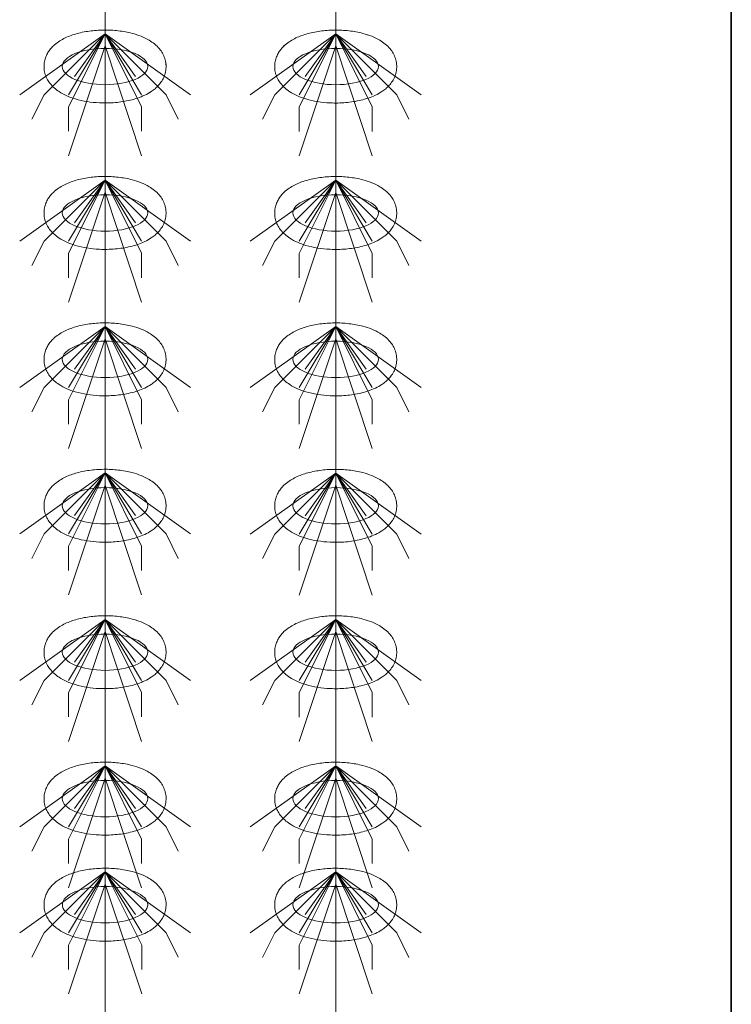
# Model space of a CAD drawing. Header units: metres. Extents: x 703769 to 722343, y 4313031 to 4317457.
# Tile 105 of 256: x 707779.43 to 707782.93, y 4313305.06 to 4313309.9. Entities that reach past the tile are written whole.
import ezdxf

# ---------------------------------------------------------------- set-up
doc = ezdxf.new("R2010")
doc.units = ezdxf.units.M
doc.header["$LTSCALE"] = 0.5
doc.layers.add('粗实线层', color=7, linetype='Continuous', lineweight=35)
doc.layers.add('设备', color=6, linetype='Continuous', lineweight=18)

# ---------------------------------------------------------------- blocks, each defined once
blk = doc.blocks.new('hh_1')
at = {"layer": '设备'}
for p, q in [((-268840, 164960), (-268910, 164910)), ((-268840, 164960), (-268890, 164910)), ((-268840, 164960), (-268870, 164900)), ((-268840, 164960), (-268870, 164910)), ((-268840, 164960), (-268865, 164925)), ((-268840, 164960), (-268790, 164910)), ((-268840, 164960), (-268815, 164925)), ((-268840, 164960), (-268770, 164910)), ((-268840, 164960), (-268810, 164910)), ((-268840, 164960), (-268810, 164900)), ((-268840, 164950), (-268870, 164860)), ((-268840, 164950), (-268810, 164860)), ((-268890, 164910), (-268900, 164890)), ((-268790, 164910), (-268780, 164890)), ((-268870, 164900), (-268870, 164880)), ((-268810, 164900), (-268810, 164880))]:
    blk.add_line(p, q, dxfattribs=at)
blk = doc.blocks.new('dawda')
at = {"color": 7}
blk.add_line((548041.59, 31163.68), (548041.59, 33623.42), dxfattribs=at)
at = {"layer": '设备', "color": 7}
for p, q in [((547528.15, 33373.42), (547528.15, 31373.42)), ((547717.25, 33373.42), (547717.25, 31373.38))]:
    blk.add_line(p, q, dxfattribs=at)
for centre in [(547528.15, 32630.59), (547528.15, 32630.59), (547717.25, 32630.55), (547717.25, 32630.55), (547528.15, 32510.59), (547717.25, 32510.55), (547528.15, 32390.59), (547717.25, 32390.55), (547528.15, 32270.59), (547717.25, 32270.55), (547528.15, 32150.59), (547717.25, 32150.55), (547528.15, 32030.59), (547717.25, 32030.55), (547528.16, 31943.64), (547717.25, 31943.61)]:
    blk.add_ellipse(centre, major_axis=(-35.04, 0), ratio=0.42498, dxfattribs=at)
for points in [[(547478.11, 32630.59), (547478.11, 32631.99), (547478.25, 32633.38), (547478.78, 32636.08), (547479.17, 32637.38), (547480.14, 32639.82), (547480.72, 32640.96), (547482, 32643.08), (547482.7, 32644.06), (547484.17, 32645.86), (547484.95, 32646.69), (547487.07, 32648.72), (547488.45, 32649.82), (547491.31, 32651.78), (547492.79, 32652.65), (547495.84, 32654.21), (547497.41, 32654.91), (547500.63, 32656.17), (547502.29, 32656.73), (547507.57, 32658.28), (547511.34, 32659.06), (547519.09, 32660.14), (547523.07, 32660.43), (547531.07, 32660.52), (547535.07, 32660.32), (547542.9, 32659.42), (547546.72, 32658.72), (547552.88, 32657.11), (547555.31, 32656.32), (547560, 32654.46), (547562.25, 32653.38), (547565.9, 32651.19), (547567.36, 32650.19), (547570.17, 32647.89), (547571.51, 32646.59), (547573.65, 32644.01), (547574.49, 32642.83), (547575.98, 32640.21), (547576.63, 32638.78), (547577.62, 32635.72), (547577.96, 32634.08), (547578.25, 32630.74), (547578.19, 32629.04), (547577.69, 32625.74), (547577.26, 32624.15), (547576.1, 32621.2), (547575.39, 32619.84), (547573.8, 32617.36), (547572.92, 32616.24), (547571.08, 32614.19), (547570.11, 32613.27), (547568.11, 32611.58), (547567.08, 32610.82), (547564.3, 32608.96), (547562.5, 32607.97), (547558.79, 32606.21), (547556.87, 32605.44), (547552.91, 32604.1), (547550.87, 32603.51), (547544.8, 32602.07), (547540.65, 32601.42), (547532.16, 32600.69), (547527.83, 32600.61), (547520.11, 32600.97), (547516.69, 32601.32), (547510.04, 32602.39), (547506.81, 32603.11), (547501.34, 32604.74), (547499.04, 32605.57), (547494.61, 32607.53), (547492.49, 32608.65), (547489.06, 32610.91), (547487.7, 32611.94), (547485.1, 32614.29), (547483.85, 32615.61), (547481.9, 32618.24), (547481.13, 32619.45), (547479.8, 32622.11), (547479.24, 32623.55), (547478.43, 32626.6), (547478.18, 32628.21), (547478.12, 32630.09), (547478.11, 32630.34), (547478.11, 32630.59)], [(547478.12, 32630.59), (547478.12, 32631.99), (547478.26, 32633.38), (547478.79, 32636.08), (547479.18, 32637.38), (547480.15, 32639.82), (547480.72, 32640.96), (547482, 32643.08), (547482.7, 32644.06), (547484.18, 32645.86), (547484.95, 32646.69), (547487.07, 32648.72), (547488.45, 32649.82), (547491.31, 32651.78), (547492.79, 32652.65), (547495.84, 32654.21), (547497.41, 32654.91), (547500.64, 32656.17), (547502.29, 32656.73), (547507.57, 32658.28), (547511.34, 32659.06), (547519.09, 32660.14), (547523.08, 32660.43), (547531.07, 32660.52), (547535.08, 32660.32), (547542.9, 32659.42), (547546.72, 32658.72), (547552.88, 32657.11), (547555.32, 32656.32), (547560, 32654.46), (547562.25, 32653.38), (547565.91, 32651.19), (547567.37, 32650.19), (547570.17, 32647.89), (547571.52, 32646.59), (547573.65, 32644.01), (547574.49, 32642.83), (547575.98, 32640.21), (547576.63, 32638.78), (547577.63, 32635.72), (547577.97, 32634.08), (547578.25, 32630.74), (547578.2, 32629.04), (547577.7, 32625.74), (547577.26, 32624.15), (547576.11, 32621.2), (547575.39, 32619.84), (547573.8, 32617.36), (547572.93, 32616.24), (547571.08, 32614.19), (547570.12, 32613.27), (547568.12, 32611.58), (547567.08, 32610.82), (547564.3, 32608.96), (547562.51, 32607.97), (547558.79, 32606.21), (547556.87, 32605.44), (547552.91, 32604.1), (547550.87, 32603.51), (547544.81, 32602.07), (547540.65, 32601.42), (547532.16, 32600.69), (547527.84, 32600.61), (547520.11, 32600.97), (547516.69, 32601.32), (547510.05, 32602.39), (547506.82, 32603.11), (547501.34, 32604.74), (547499.04, 32605.57), (547494.62, 32607.53), (547492.49, 32608.65), (547489.06, 32610.91), (547487.7, 32611.94), (547485.1, 32614.29), (547483.86, 32615.61), (547481.9, 32618.24), (547481.13, 32619.45), (547479.8, 32622.11), (547479.24, 32623.55), (547478.43, 32626.6), (547478.19, 32628.21), (547478.12, 32630.09), (547478.12, 32630.34), (547478.12, 32630.59)], [(547667.21, 32630.55), (547667.21, 32631.95), (547667.35, 32633.35), (547667.88, 32636.04), (547668.27, 32637.34), (547669.24, 32639.78), (547669.82, 32640.93), (547671.09, 32643.04), (547671.79, 32644.02), (547673.27, 32645.83), (547674.05, 32646.66), (547676.16, 32648.69), (547677.55, 32649.78), (547680.41, 32651.75), (547681.89, 32652.61), (547684.94, 32654.18), (547686.51, 32654.87), (547689.73, 32656.13), (547691.39, 32656.69), (547696.67, 32658.24), (547700.43, 32659.03), (547708.19, 32660.1), (547712.17, 32660.39), (547720.17, 32660.48), (547724.17, 32660.28), (547732, 32659.38), (547735.81, 32658.69), (547741.98, 32657.07), (547744.41, 32656.29), (547749.09, 32654.42), (547751.34, 32653.34), (547755, 32651.16), (547756.46, 32650.15), (547759.27, 32647.86), (547760.61, 32646.56), (547762.75, 32643.98), (547763.59, 32642.79), (547765.08, 32640.18), (547765.72, 32638.75), (547766.72, 32635.68), (547767.06, 32634.05), (547767.35, 32630.7), (547767.29, 32629), (547766.79, 32625.71), (547766.35, 32624.12), (547765.2, 32621.17), (547764.49, 32619.81), (547762.9, 32617.32), (547762.02, 32616.2), (547760.18, 32614.16), (547759.21, 32613.23), (547757.21, 32611.55), (547756.18, 32610.78), (547753.39, 32608.92), (547751.6, 32607.93), (547747.89, 32606.17), (547745.97, 32605.41), (547742.01, 32604.06), (547739.97, 32603.48), (547733.9, 32602.03), (547729.74, 32601.38), (547721.26, 32600.65), (547716.93, 32600.57), (547709.2, 32600.94), (547705.79, 32601.28), (547699.14, 32602.35), (547695.91, 32603.07), (547690.44, 32604.71), (547688.14, 32605.54), (547683.71, 32607.49), (547681.59, 32608.62), (547678.15, 32610.88), (547676.79, 32611.91), (547674.19, 32614.25), (547672.95, 32615.58), (547670.99, 32618.2), (547670.23, 32619.42), (547668.9, 32622.07), (547668.34, 32623.51), (547667.53, 32626.56), (547667.28, 32628.17), (547667.22, 32630.05), (547667.21, 32630.3), (547667.21, 32630.55)], [(547667.21, 32630.55), (547667.21, 32631.95), (547667.35, 32633.35), (547667.89, 32636.04), (547668.28, 32637.34), (547669.24, 32639.78), (547669.82, 32640.93), (547671.1, 32643.04), (547671.8, 32644.02), (547673.27, 32645.83), (547674.05, 32646.66), (547676.17, 32648.69), (547677.55, 32649.78), (547680.41, 32651.75), (547681.89, 32652.61), (547684.94, 32654.18), (547686.51, 32654.87), (547689.73, 32656.13), (547691.39, 32656.69), (547696.67, 32658.24), (547700.44, 32659.03), (547708.19, 32660.1), (547712.18, 32660.39), (547720.17, 32660.48), (547724.17, 32660.28), (547732, 32659.38), (547735.82, 32658.69), (547741.98, 32657.07), (547744.42, 32656.29), (547749.1, 32654.42), (547751.35, 32653.34), (547755.01, 32651.16), (547756.47, 32650.15), (547759.27, 32647.86), (547760.61, 32646.56), (547762.75, 32643.98), (547763.59, 32642.79), (547765.08, 32640.18), (547765.73, 32638.75), (547766.72, 32635.68), (547767.07, 32634.05), (547767.35, 32630.7), (547767.29, 32629), (547766.8, 32625.71), (547766.36, 32624.12), (547765.2, 32621.17), (547764.49, 32619.81), (547762.9, 32617.32), (547762.03, 32616.2), (547760.18, 32614.16), (547759.21, 32613.23), (547757.21, 32611.55), (547756.18, 32610.78), (547753.4, 32608.92), (547751.61, 32607.93), (547747.89, 32606.17), (547745.97, 32605.41), (547742.01, 32604.06), (547739.97, 32603.48), (547733.91, 32602.03), (547729.75, 32601.38), (547721.26, 32600.65), (547716.93, 32600.57), (547709.21, 32600.94), (547705.79, 32601.28), (547699.14, 32602.35), (547695.91, 32603.07), (547690.44, 32604.71), (547688.14, 32605.54), (547683.72, 32607.49), (547681.59, 32608.62), (547678.16, 32610.88), (547676.8, 32611.91), (547674.2, 32614.25), (547672.95, 32615.58), (547671, 32618.2), (547670.23, 32619.42), (547668.9, 32622.07), (547668.34, 32623.51), (547667.53, 32626.56), (547667.29, 32628.17), (547667.22, 32630.05), (547667.21, 32630.3), (547667.21, 32630.55)], [(547478.11, 32510.59), (547478.11, 32511.99), (547478.25, 32513.38), (547478.78, 32516.08), (547479.17, 32517.38), (547480.14, 32519.82), (547480.72, 32520.96), (547482, 32523.08), (547482.7, 32524.06), (547484.17, 32525.86), (547484.95, 32526.69), (547487.07, 32528.72), (547488.45, 32529.82), (547491.31, 32531.78), (547492.79, 32532.65), (547495.84, 32534.21), (547497.41, 32534.91), (547500.63, 32536.17), (547502.29, 32536.73), (547507.57, 32538.28), (547511.34, 32539.06), (547519.09, 32540.14), (547523.07, 32540.43), (547531.07, 32540.52), (547535.07, 32540.32), (547542.9, 32539.42), (547546.72, 32538.72), (547552.88, 32537.11), (547555.31, 32536.32), (547560, 32534.46), (547562.25, 32533.38), (547565.9, 32531.19), (547567.36, 32530.19), (547570.17, 32527.89), (547571.51, 32526.59), (547573.65, 32524.01), (547574.49, 32522.83), (547575.98, 32520.21), (547576.63, 32518.78), (547577.62, 32515.72), (547577.96, 32514.08), (547578.25, 32510.74), (547578.19, 32509.04), (547577.69, 32505.74), (547577.26, 32504.15), (547576.1, 32501.2), (547575.39, 32499.84), (547573.8, 32497.36), (547572.92, 32496.24), (547571.08, 32494.19), (547570.11, 32493.27), (547568.11, 32491.58), (547567.08, 32490.82), (547564.3, 32488.96), (547562.5, 32487.97), (547558.79, 32486.21), (547556.87, 32485.44), (547552.91, 32484.1), (547550.87, 32483.51), (547544.8, 32482.07), (547540.65, 32481.42), (547532.16, 32480.69), (547527.83, 32480.61), (547520.11, 32480.97), (547516.69, 32481.32), (547510.04, 32482.39), (547506.81, 32483.11), (547501.34, 32484.74), (547499.04, 32485.57), (547494.61, 32487.53), (547492.49, 32488.65), (547489.06, 32490.91), (547487.7, 32491.94), (547485.1, 32494.29), (547483.85, 32495.61), (547481.9, 32498.24), (547481.13, 32499.45), (547479.8, 32502.11), (547479.24, 32503.55), (547478.43, 32506.6), (547478.18, 32508.21), (547478.12, 32510.09), (547478.11, 32510.34), (547478.11, 32510.59)], [(547667.21, 32510.55), (547667.21, 32511.95), (547667.35, 32513.35), (547667.88, 32516.04), (547668.27, 32517.34), (547669.24, 32519.78), (547669.82, 32520.93), (547671.09, 32523.04), (547671.79, 32524.02), (547673.27, 32525.83), (547674.05, 32526.66), (547676.16, 32528.69), (547677.55, 32529.78), (547680.41, 32531.75), (547681.89, 32532.61), (547684.94, 32534.18), (547686.51, 32534.87), (547689.73, 32536.13), (547691.39, 32536.69), (547696.67, 32538.24), (547700.43, 32539.03), (547708.19, 32540.1), (547712.17, 32540.39), (547720.17, 32540.48), (547724.17, 32540.28), (547732, 32539.38), (547735.81, 32538.69), (547741.98, 32537.07), (547744.41, 32536.29), (547749.09, 32534.42), (547751.34, 32533.34), (547755, 32531.16), (547756.46, 32530.15), (547759.27, 32527.86), (547760.61, 32526.56), (547762.75, 32523.98), (547763.59, 32522.79), (547765.08, 32520.18), (547765.72, 32518.75), (547766.72, 32515.68), (547767.06, 32514.05), (547767.35, 32510.7), (547767.29, 32509), (547766.79, 32505.71), (547766.35, 32504.12), (547765.2, 32501.17), (547764.49, 32499.81), (547762.9, 32497.32), (547762.02, 32496.2), (547760.18, 32494.16), (547759.21, 32493.23), (547757.21, 32491.55), (547756.18, 32490.78), (547753.39, 32488.92), (547751.6, 32487.93), (547747.89, 32486.17), (547745.97, 32485.41), (547742.01, 32484.06), (547739.97, 32483.48), (547733.9, 32482.03), (547729.74, 32481.38), (547721.26, 32480.65), (547716.93, 32480.57), (547709.2, 32480.94), (547705.79, 32481.28), (547699.14, 32482.35), (547695.91, 32483.07), (547690.44, 32484.71), (547688.14, 32485.54), (547683.71, 32487.49), (547681.59, 32488.62), (547678.15, 32490.88), (547676.79, 32491.91), (547674.19, 32494.25), (547672.95, 32495.58), (547670.99, 32498.2), (547670.23, 32499.42), (547668.9, 32502.07), (547668.34, 32503.51), (547667.53, 32506.56), (547667.28, 32508.17), (547667.22, 32510.05), (547667.21, 32510.3), (547667.21, 32510.55)], [(547478.11, 32390.59), (547478.11, 32391.99), (547478.25, 32393.38), (547478.78, 32396.08), (547479.17, 32397.38), (547480.14, 32399.82), (547480.72, 32400.96), (547482, 32403.08), (547482.7, 32404.06), (547484.17, 32405.86), (547484.95, 32406.69), (547487.07, 32408.72), (547488.45, 32409.82), (547491.31, 32411.78), (547492.79, 32412.65), (547495.84, 32414.21), (547497.41, 32414.91), (547500.63, 32416.17), (547502.29, 32416.73), (547507.57, 32418.28), (547511.34, 32419.06), (547519.09, 32420.14), (547523.07, 32420.43), (547531.07, 32420.52), (547535.07, 32420.32), (547542.9, 32419.42), (547546.72, 32418.72), (547552.88, 32417.11), (547555.31, 32416.32), (547560, 32414.46), (547562.25, 32413.38), (547565.9, 32411.19), (547567.36, 32410.19), (547570.17, 32407.89), (547571.51, 32406.59), (547573.65, 32404.01), (547574.49, 32402.83), (547575.98, 32400.21), (547576.63, 32398.78), (547577.62, 32395.72), (547577.96, 32394.08), (547578.25, 32390.74), (547578.19, 32389.04), (547577.69, 32385.74), (547577.26, 32384.15), (547576.1, 32381.2), (547575.39, 32379.84), (547573.8, 32377.36), (547572.92, 32376.24), (547571.08, 32374.19), (547570.11, 32373.27), (547568.11, 32371.58), (547567.08, 32370.82), (547564.3, 32368.96), (547562.5, 32367.97), (547558.79, 32366.21), (547556.87, 32365.44), (547552.91, 32364.1), (547550.87, 32363.51), (547544.8, 32362.07), (547540.65, 32361.42), (547532.16, 32360.69), (547527.83, 32360.61), (547520.11, 32360.97), (547516.69, 32361.32), (547510.04, 32362.39), (547506.81, 32363.11), (547501.34, 32364.74), (547499.04, 32365.57), (547494.61, 32367.53), (547492.49, 32368.65), (547489.06, 32370.91), (547487.7, 32371.94), (547485.1, 32374.29), (547483.85, 32375.61), (547481.9, 32378.24), (547481.13, 32379.45), (547479.8, 32382.11), (547479.24, 32383.55), (547478.43, 32386.6), (547478.18, 32388.21), (547478.12, 32390.09), (547478.11, 32390.34), (547478.11, 32390.59)], [(547667.21, 32390.55), (547667.21, 32391.95), (547667.35, 32393.35), (547667.88, 32396.04), (547668.27, 32397.34), (547669.24, 32399.78), (547669.82, 32400.93), (547671.09, 32403.04), (547671.79, 32404.02), (547673.27, 32405.83), (547674.05, 32406.66), (547676.16, 32408.69), (547677.55, 32409.78), (547680.41, 32411.75), (547681.89, 32412.61), (547684.94, 32414.18), (547686.51, 32414.87), (547689.73, 32416.13), (547691.39, 32416.69), (547696.67, 32418.24), (547700.43, 32419.03), (547708.19, 32420.1), (547712.17, 32420.39), (547720.17, 32420.48), (547724.17, 32420.28), (547732, 32419.38), (547735.81, 32418.69), (547741.98, 32417.07), (547744.41, 32416.29), (547749.09, 32414.42), (547751.34, 32413.34), (547755, 32411.16), (547756.46, 32410.15), (547759.27, 32407.86), (547760.61, 32406.56), (547762.75, 32403.98), (547763.59, 32402.79), (547765.08, 32400.18), (547765.72, 32398.75), (547766.72, 32395.68), (547767.06, 32394.05), (547767.35, 32390.7), (547767.29, 32389), (547766.79, 32385.71), (547766.35, 32384.12), (547765.2, 32381.17), (547764.49, 32379.81), (547762.9, 32377.32), (547762.02, 32376.2), (547760.18, 32374.16), (547759.21, 32373.23), (547757.21, 32371.55), (547756.18, 32370.78), (547753.39, 32368.92), (547751.6, 32367.93), (547747.89, 32366.17), (547745.97, 32365.41), (547742.01, 32364.06), (547739.97, 32363.48), (547733.9, 32362.03), (547729.74, 32361.38), (547721.26, 32360.65), (547716.93, 32360.57), (547709.2, 32360.94), (547705.79, 32361.28), (547699.14, 32362.35), (547695.91, 32363.07), (547690.44, 32364.71), (547688.14, 32365.54), (547683.71, 32367.49), (547681.59, 32368.62), (547678.15, 32370.88), (547676.79, 32371.91), (547674.19, 32374.25), (547672.95, 32375.58), (547670.99, 32378.2), (547670.23, 32379.42), (547668.9, 32382.07), (547668.34, 32383.51), (547667.53, 32386.56), (547667.28, 32388.17), (547667.22, 32390.05), (547667.21, 32390.3), (547667.21, 32390.55)], [(547478.11, 32270.59), (547478.11, 32271.99), (547478.25, 32273.38), (547478.78, 32276.08), (547479.17, 32277.38), (547480.14, 32279.82), (547480.72, 32280.96), (547482, 32283.08), (547482.7, 32284.06), (547484.17, 32285.86), (547484.95, 32286.69), (547487.07, 32288.72), (547488.45, 32289.82), (547491.31, 32291.78), (547492.79, 32292.65), (547495.84, 32294.21), (547497.41, 32294.91), (547500.63, 32296.17), (547502.29, 32296.73), (547507.57, 32298.28), (547511.34, 32299.06), (547519.09, 32300.14), (547523.07, 32300.43), (547531.07, 32300.52), (547535.07, 32300.32), (547542.9, 32299.42), (547546.72, 32298.72), (547552.88, 32297.11), (547555.31, 32296.32), (547560, 32294.46), (547562.25, 32293.38), (547565.9, 32291.19), (547567.36, 32290.19), (547570.17, 32287.89), (547571.51, 32286.59), (547573.65, 32284.01), (547574.49, 32282.83), (547575.98, 32280.21), (547576.63, 32278.78), (547577.62, 32275.72), (547577.96, 32274.08), (547578.25, 32270.74), (547578.19, 32269.04), (547577.69, 32265.74), (547577.26, 32264.15), (547576.1, 32261.2), (547575.39, 32259.84), (547573.8, 32257.36), (547572.92, 32256.24), (547571.08, 32254.19), (547570.11, 32253.27), (547568.11, 32251.58), (547567.08, 32250.82), (547564.3, 32248.96), (547562.5, 32247.97), (547558.79, 32246.21), (547556.87, 32245.44), (547552.91, 32244.1), (547550.87, 32243.51), (547544.8, 32242.07), (547540.65, 32241.42), (547532.16, 32240.69), (547527.83, 32240.61), (547520.11, 32240.97), (547516.69, 32241.32), (547510.04, 32242.39), (547506.81, 32243.11), (547501.34, 32244.74), (547499.04, 32245.57), (547494.61, 32247.53), (547492.49, 32248.65), (547489.06, 32250.91), (547487.7, 32251.94), (547485.1, 32254.29), (547483.85, 32255.61), (547481.9, 32258.24), (547481.13, 32259.45), (547479.8, 32262.11), (547479.24, 32263.55), (547478.43, 32266.6), (547478.18, 32268.21), (547478.12, 32270.09), (547478.11, 32270.34), (547478.11, 32270.59)], [(547667.21, 32270.55), (547667.21, 32271.95), (547667.35, 32273.35), (547667.88, 32276.04), (547668.27, 32277.34), (547669.24, 32279.78), (547669.82, 32280.93), (547671.09, 32283.04), (547671.79, 32284.02), (547673.27, 32285.83), (547674.05, 32286.66), (547676.16, 32288.69), (547677.55, 32289.78), (547680.41, 32291.75), (547681.89, 32292.61), (547684.94, 32294.18), (547686.51, 32294.87), (547689.73, 32296.13), (547691.39, 32296.69), (547696.67, 32298.24), (547700.43, 32299.03), (547708.19, 32300.1), (547712.17, 32300.39), (547720.17, 32300.48), (547724.17, 32300.28), (547732, 32299.38), (547735.81, 32298.69), (547741.98, 32297.07), (547744.41, 32296.29), (547749.09, 32294.42), (547751.34, 32293.34), (547755, 32291.16), (547756.46, 32290.15), (547759.27, 32287.86), (547760.61, 32286.56), (547762.75, 32283.98), (547763.59, 32282.79), (547765.08, 32280.18), (547765.72, 32278.75), (547766.72, 32275.68), (547767.06, 32274.05), (547767.35, 32270.7), (547767.29, 32269), (547766.79, 32265.71), (547766.35, 32264.12), (547765.2, 32261.17), (547764.49, 32259.81), (547762.9, 32257.32), (547762.02, 32256.2), (547760.18, 32254.16), (547759.21, 32253.23), (547757.21, 32251.55), (547756.18, 32250.78), (547753.39, 32248.92), (547751.6, 32247.93), (547747.89, 32246.17), (547745.97, 32245.41), (547742.01, 32244.06), (547739.97, 32243.48), (547733.9, 32242.03), (547729.74, 32241.38), (547721.26, 32240.65), (547716.93, 32240.57), (547709.2, 32240.94), (547705.79, 32241.28), (547699.14, 32242.35), (547695.91, 32243.07), (547690.44, 32244.71), (547688.14, 32245.54), (547683.71, 32247.49), (547681.59, 32248.62), (547678.15, 32250.88), (547676.79, 32251.91), (547674.19, 32254.25), (547672.95, 32255.58), (547670.99, 32258.2), (547670.23, 32259.42), (547668.9, 32262.07), (547668.34, 32263.51), (547667.53, 32266.56), (547667.28, 32268.17), (547667.22, 32270.05), (547667.21, 32270.3), (547667.21, 32270.55)], [(547478.11, 32150.59), (547478.11, 32151.99), (547478.25, 32153.38), (547478.78, 32156.08), (547479.17, 32157.38), (547480.14, 32159.82), (547480.72, 32160.96), (547482, 32163.08), (547482.7, 32164.06), (547484.17, 32165.86), (547484.95, 32166.69), (547487.07, 32168.72), (547488.45, 32169.82), (547491.31, 32171.78), (547492.79, 32172.65), (547495.84, 32174.21), (547497.41, 32174.91), (547500.63, 32176.17), (547502.29, 32176.73), (547507.57, 32178.28), (547511.34, 32179.06), (547519.09, 32180.14), (547523.07, 32180.43), (547531.07, 32180.52), (547535.07, 32180.32), (547542.9, 32179.42), (547546.72, 32178.72), (547552.88, 32177.11), (547555.31, 32176.32), (547560, 32174.46), (547562.25, 32173.38), (547565.9, 32171.19), (547567.36, 32170.19), (547570.17, 32167.89), (547571.51, 32166.59), (547573.65, 32164.01), (547574.49, 32162.83), (547575.98, 32160.21), (547576.63, 32158.78), (547577.62, 32155.72), (547577.96, 32154.08), (547578.25, 32150.74), (547578.19, 32149.04), (547577.69, 32145.74), (547577.26, 32144.15), (547576.1, 32141.2), (547575.39, 32139.84), (547573.8, 32137.36), (547572.92, 32136.24), (547571.08, 32134.19), (547570.11, 32133.27), (547568.11, 32131.58), (547567.08, 32130.82), (547564.3, 32128.96), (547562.5, 32127.97), (547558.79, 32126.21), (547556.87, 32125.44), (547552.91, 32124.1), (547550.87, 32123.51), (547544.8, 32122.07), (547540.65, 32121.42), (547532.16, 32120.69), (547527.83, 32120.61), (547520.11, 32120.97), (547516.69, 32121.32), (547510.04, 32122.39), (547506.81, 32123.11), (547501.34, 32124.74), (547499.04, 32125.57), (547494.61, 32127.53), (547492.49, 32128.65), (547489.06, 32130.91), (547487.7, 32131.94), (547485.1, 32134.29), (547483.85, 32135.61), (547481.9, 32138.24), (547481.13, 32139.45), (547479.8, 32142.11), (547479.24, 32143.55), (547478.43, 32146.6), (547478.18, 32148.21), (547478.12, 32150.09), (547478.11, 32150.34), (547478.11, 32150.59)], [(547667.21, 32150.55), (547667.21, 32151.95), (547667.35, 32153.35), (547667.88, 32156.04), (547668.27, 32157.34), (547669.24, 32159.78), (547669.82, 32160.93), (547671.09, 32163.04), (547671.79, 32164.02), (547673.27, 32165.83), (547674.05, 32166.66), (547676.16, 32168.69), (547677.55, 32169.78), (547680.41, 32171.75), (547681.89, 32172.61), (547684.94, 32174.18), (547686.51, 32174.87), (547689.73, 32176.13), (547691.39, 32176.69), (547696.67, 32178.24), (547700.43, 32179.03), (547708.19, 32180.1), (547712.17, 32180.39), (547720.17, 32180.48), (547724.17, 32180.28), (547732, 32179.38), (547735.81, 32178.69), (547741.98, 32177.07), (547744.41, 32176.29), (547749.09, 32174.42), (547751.34, 32173.34), (547755, 32171.16), (547756.46, 32170.15), (547759.27, 32167.86), (547760.61, 32166.56), (547762.75, 32163.98), (547763.59, 32162.79), (547765.08, 32160.18), (547765.72, 32158.75), (547766.72, 32155.68), (547767.06, 32154.05), (547767.35, 32150.7), (547767.29, 32149), (547766.79, 32145.71), (547766.35, 32144.12), (547765.2, 32141.17), (547764.49, 32139.81), (547762.9, 32137.32), (547762.02, 32136.2), (547760.18, 32134.16), (547759.21, 32133.23), (547757.21, 32131.55), (547756.18, 32130.78), (547753.39, 32128.92), (547751.6, 32127.93), (547747.89, 32126.17), (547745.97, 32125.41), (547742.01, 32124.06), (547739.97, 32123.48), (547733.9, 32122.03), (547729.74, 32121.38), (547721.26, 32120.65), (547716.93, 32120.57), (547709.2, 32120.94), (547705.79, 32121.28), (547699.14, 32122.35), (547695.91, 32123.07), (547690.44, 32124.71), (547688.14, 32125.54), (547683.71, 32127.49), (547681.59, 32128.62), (547678.15, 32130.88), (547676.79, 32131.91), (547674.19, 32134.25), (547672.95, 32135.58), (547670.99, 32138.2), (547670.23, 32139.42), (547668.9, 32142.07), (547668.34, 32143.51), (547667.53, 32146.56), (547667.28, 32148.17), (547667.22, 32150.05), (547667.21, 32150.3), (547667.21, 32150.55)], [(547478.12, 32030.59), (547478.12, 32031.99), (547478.26, 32033.38), (547478.79, 32036.08), (547479.18, 32037.38), (547480.15, 32039.82), (547480.72, 32040.96), (547482, 32043.08), (547482.7, 32044.06), (547484.17, 32045.86), (547484.95, 32046.69), (547487.07, 32048.72), (547488.45, 32049.82), (547491.31, 32051.78), (547492.79, 32052.65), (547495.84, 32054.21), (547497.41, 32054.91), (547500.64, 32056.17), (547502.29, 32056.73), (547507.57, 32058.28), (547511.34, 32059.06), (547519.09, 32060.14), (547523.08, 32060.43), (547531.07, 32060.52), (547535.08, 32060.32), (547542.9, 32059.42), (547546.72, 32058.72), (547552.88, 32057.11), (547555.32, 32056.32), (547560, 32054.46), (547562.25, 32053.38), (547565.91, 32051.19), (547567.37, 32050.19), (547570.17, 32047.89), (547571.52, 32046.59), (547573.65, 32044.01), (547574.49, 32042.83), (547575.98, 32040.21), (547576.63, 32038.78), (547577.62, 32035.72), (547577.97, 32034.08), (547578.25, 32030.74), (547578.2, 32029.04), (547577.7, 32025.74), (547577.26, 32024.15), (547576.1, 32021.2), (547575.39, 32019.84), (547573.8, 32017.36), (547572.93, 32016.24), (547571.08, 32014.19), (547570.11, 32013.27), (547568.11, 32011.58), (547567.08, 32010.82), (547564.3, 32008.96), (547562.51, 32007.97), (547558.79, 32006.21), (547556.87, 32005.44), (547552.91, 32004.1), (547550.87, 32003.51), (547544.81, 32002.07), (547540.65, 32001.42), (547532.16, 32000.69), (547527.84, 32000.61), (547520.11, 32000.97), (547516.69, 32001.32), (547510.05, 32002.39), (547506.81, 32003.11), (547501.34, 32004.74), (547499.04, 32005.57), (547494.62, 32007.53), (547492.49, 32008.65), (547489.06, 32010.91), (547487.7, 32011.94), (547485.1, 32014.29), (547483.86, 32015.61), (547481.9, 32018.24), (547481.13, 32019.45), (547479.8, 32022.11), (547479.24, 32023.55), (547478.43, 32026.6), (547478.19, 32028.21), (547478.12, 32030.09), (547478.12, 32030.34), (547478.12, 32030.59)], [(547667.21, 32030.55), (547667.21, 32031.95), (547667.35, 32033.35), (547667.88, 32036.04), (547668.28, 32037.34), (547669.24, 32039.78), (547669.82, 32040.93), (547671.1, 32043.04), (547671.8, 32044.02), (547673.27, 32045.83), (547674.05, 32046.66), (547676.17, 32048.69), (547677.55, 32049.78), (547680.41, 32051.75), (547681.89, 32052.61), (547684.94, 32054.18), (547686.51, 32054.87), (547689.73, 32056.13), (547691.39, 32056.69), (547696.67, 32058.24), (547700.44, 32059.03), (547708.19, 32060.1), (547712.18, 32060.39), (547720.17, 32060.48), (547724.17, 32060.28), (547732, 32059.38), (547735.82, 32058.69), (547741.98, 32057.07), (547744.41, 32056.29), (547749.1, 32054.42), (547751.35, 32053.34), (547755, 32051.16), (547756.47, 32050.15), (547759.27, 32047.86), (547760.61, 32046.56), (547762.75, 32043.98), (547763.59, 32042.79), (547765.08, 32040.18), (547765.73, 32038.75), (547766.72, 32035.68), (547767.06, 32034.05), (547767.35, 32030.7), (547767.29, 32029), (547766.8, 32025.71), (547766.36, 32024.12), (547765.2, 32021.17), (547764.49, 32019.81), (547762.9, 32017.32), (547762.03, 32016.2), (547760.18, 32014.16), (547759.21, 32013.23), (547757.21, 32011.55), (547756.18, 32010.78), (547753.4, 32008.92), (547751.6, 32007.93), (547747.89, 32006.17), (547745.97, 32005.41), (547742.01, 32004.06), (547739.97, 32003.48), (547733.91, 32002.03), (547729.75, 32001.38), (547721.26, 32000.65), (547716.93, 32000.57), (547709.21, 32000.94), (547705.79, 32001.28), (547699.14, 32002.35), (547695.91, 32003.07), (547690.44, 32004.71), (547688.14, 32005.54), (547683.72, 32007.49), (547681.59, 32008.62), (547678.16, 32010.88), (547676.8, 32011.91), (547674.2, 32014.25), (547672.95, 32015.58), (547671, 32018.2), (547670.23, 32019.42), (547668.9, 32022.07), (547668.34, 32023.51), (547667.53, 32026.56), (547667.28, 32028.17), (547667.22, 32030.05), (547667.21, 32030.3), (547667.21, 32030.55)], [(547478.12, 31943.64), (547478.12, 31945.04), (547478.26, 31946.44), (547478.79, 31949.13), (547479.18, 31950.43), (547480.15, 31952.87), (547480.73, 31954.01), (547482, 31956.13), (547482.7, 31957.11), (547484.18, 31958.92), (547484.95, 31959.75), (547487.07, 31961.77), (547488.46, 31962.87), (547491.32, 31964.83), (547492.8, 31965.7), (547495.85, 31967.27), (547497.41, 31967.96), (547500.64, 31969.22), (547502.3, 31969.78), (547507.58, 31971.33), (547511.34, 31972.12), (547519.1, 31973.19), (547523.08, 31973.48), (547531.07, 31973.57), (547535.08, 31973.37), (547542.91, 31972.47), (547546.72, 31971.78), (547552.89, 31970.16), (547555.32, 31969.37), (547560, 31967.51), (547562.25, 31966.43), (547565.91, 31964.25), (547567.37, 31963.24), (547570.17, 31960.94), (547571.52, 31959.65), (547573.66, 31957.07), (547574.49, 31955.88), (547575.98, 31953.27), (547576.63, 31951.84), (547577.63, 31948.77), (547577.97, 31947.14), (547578.26, 31943.79), (547578.2, 31942.09), (547577.7, 31938.8), (547577.26, 31937.21), (547576.11, 31934.26), (547575.4, 31932.9), (547573.81, 31930.41), (547572.93, 31929.29), (547571.09, 31927.24), (547570.12, 31926.32), (547568.12, 31924.63), (547567.09, 31923.87), (547564.3, 31922.01), (547562.51, 31921.02), (547558.8, 31919.26), (547556.88, 31918.5), (547552.92, 31917.15), (547550.87, 31916.57), (547544.81, 31915.12), (547540.65, 31914.47), (547532.17, 31913.74), (547527.84, 31913.66), (547520.11, 31914.02), (547516.7, 31914.37), (547510.05, 31915.44), (547506.82, 31916.16), (547501.34, 31917.8), (547499.04, 31918.63), (547494.62, 31920.58), (547492.5, 31921.7), (547489.06, 31923.97), (547487.7, 31925), (547485.1, 31927.34), (547483.86, 31928.66), (547481.9, 31931.29), (547481.14, 31932.51), (547479.81, 31935.16), (547479.25, 31936.6), (547478.44, 31939.65), (547478.19, 31941.26), (547478.12, 31943.14), (547478.12, 31943.39), (547478.12, 31943.64)], [(547667.22, 31943.61), (547667.22, 31945), (547667.36, 31946.4), (547667.89, 31949.1), (547668.28, 31950.39), (547669.25, 31952.83), (547669.82, 31953.98), (547671.1, 31956.1), (547671.8, 31957.08), (547673.28, 31958.88), (547674.05, 31959.71), (547676.17, 31961.74), (547677.55, 31962.84), (547680.42, 31964.8), (547681.9, 31965.67), (547684.94, 31967.23), (547686.51, 31967.93), (547689.74, 31969.18), (547691.39, 31969.74), (547696.67, 31971.3), (547700.44, 31972.08), (547708.19, 31973.16), (547712.18, 31973.45), (547720.17, 31973.53), (547724.18, 31973.33), (547732, 31972.44), (547735.82, 31971.74), (547741.98, 31970.12), (547744.42, 31969.34), (547749.1, 31967.47), (547751.35, 31966.4), (547755.01, 31964.21), (547756.47, 31963.21), (547759.27, 31960.91), (547760.62, 31959.61), (547762.75, 31957.03), (547763.59, 31955.85), (547765.08, 31953.23), (547765.73, 31951.8), (547766.73, 31948.74), (547767.07, 31947.1), (547767.35, 31943.76), (547767.3, 31942.05), (547766.8, 31938.76), (547766.36, 31937.17), (547765.21, 31934.22), (547764.49, 31932.86), (547762.9, 31930.38), (547762.03, 31929.25), (547760.19, 31927.21), (547759.22, 31926.29), (547757.22, 31924.6), (547756.18, 31923.83), (547753.4, 31921.98), (547751.61, 31920.99), (547747.9, 31919.23), (547745.97, 31918.46), (547742.01, 31917.11), (547739.97, 31916.53), (547733.91, 31915.08), (547729.75, 31914.44), (547721.26, 31913.7), (547716.94, 31913.62), (547709.21, 31913.99), (547705.79, 31914.34), (547699.15, 31915.41), (547695.92, 31916.13), (547690.44, 31917.76), (547688.14, 31918.59), (547683.72, 31920.55), (547681.59, 31921.67), (547678.16, 31923.93), (547676.8, 31924.96), (547674.2, 31927.31), (547672.96, 31928.63), (547671, 31931.26), (547670.23, 31932.47), (547668.9, 31935.13), (547668.34, 31936.57), (547667.54, 31939.62), (547667.29, 31941.23), (547667.22, 31943.1), (547667.22, 31943.35), (547667.22, 31943.61)]]:
    blk.add_open_spline(points, degree=3, knots=[0, 0, 0, 0, 3.423083, 3.423083, 6.846165, 6.846165, 10.269248, 10.269248, 13.69233, 13.69233, 17.115413, 17.115413, 22.728666, 22.728666, 28.341919, 28.341919, 33.955172, 33.955172, 39.568425, 39.568425, 51.436002, 51.436002, 63.303578, 63.303578, 75.171154, 75.171154, 87.03873, 87.03873, 95.224368, 95.224368, 103.410005, 103.410005, 109.145122, 109.145122, 114.880238, 114.880238, 119.003115, 119.003115, 123.125991, 123.125991, 127.248868, 127.248868, 131.371745, 131.371745, 135.494621, 135.494621, 139.617498, 139.617498, 143.740375, 143.740375, 147.863251, 147.863251, 151.986128, 151.986128, 158.708917, 158.708917, 165.431705, 165.431705, 172.154493, 172.154493, 184.909814, 184.909814, 197.665135, 197.665135, 207.937, 207.937, 218.208864, 218.208864, 226.104489, 226.104489, 234.000115, 234.000115, 239.456, 239.456, 244.911884, 244.911884, 248.896322, 248.896322, 252.88076, 252.88076, 256.865198, 256.865198, 257.481358, 257.481358, 257.481358, 257.481358], dxfattribs=at)
at = {"layer": '设备', "color": 7, "xscale": -1}
for p in [(278688.15, -132302.52), (278688.15, -132302.52), (278877.25, -132302.56), (278877.25, -132302.56), (278688.15, -132422.52), (278877.25, -132422.56), (278688.15, -132542.52), (278877.25, -132542.56), (278688.15, -132662.52), (278877.25, -132662.56), (278688.15, -132782.52), (278877.25, -132782.56), (278688.15, -132902.52), (278877.25, -132902.56), (278688.16, -132989.47), (278877.25, -132989.5)]:
    blk.add_blockref('hh_1', p, dxfattribs=at)

msp = doc.modelspace()

# ---------------------------------------------------------------- block references
at = {"layer": '粗实线层', "xscale": 0.006, "yscale": 0.006, "zscale": 0.006}
msp.add_blockref('dawda', (704494.6802, 4313113.8882), dxfattribs=at)

doc.saveas('drawing.dxf')
